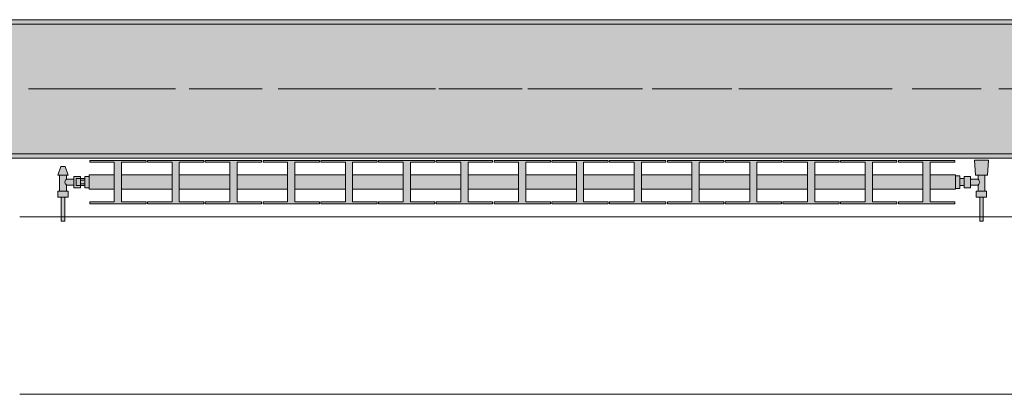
# Model space of a CAD drawing. Header units: metres. Extents: x -3.6 to 84.5, y -11 to 16.8.
# Tile 34 of 256: x 4.72 to 6.993, y -0.155 to 0.71. Entities that reach past the tile are written whole.
import ezdxf

# ---------------------------------------------------------------- set-up
doc = ezdxf.new("R2010")
doc.units = ezdxf.units.M
doc.header["$MEASUREMENT"] = 0
doc.linetypes.add('Achse', pattern=[0.2, 0.1, -0.05, 0, -0.05])
doc.linetypes.add('Strichlinie doppelt', pattern=[0.546806, 0.264583, -0.105833, 0.070556, -0.105833])
for name, color, linetype in [('451 - Universal.Achsen Raster', 7, 'Continuous'), ('604 - Struktur.Wand Aussen', 7, 'Continuous'), ('608 - Struktur.Träger', 7, 'Continuous'), ('801 - HKLSE.Heizung_ Klima_ Lüftung', 7, 'Continuous')]:
    doc.layers.add(name, color=color, linetype=linetype)
pattern_1 = [(45, (0, 0), (-0.01767767, 0.01767767), [0, -0.025])]

msp = doc.modelspace()

# ---------------------------------------------------------------- hatches: boundary and pattern name
at = {"layer": '608 - Struktur.Träger', "linetype": 'Continuous', "lineweight": 0, "true_color": 0x000000}
h = msp.add_hatch(dxfattribs=at)
h.set_pattern_fill('Gips_0001', color=18, style=0, pattern_type=2)
h.set_pattern_definition(pattern_1)
h.paths.add_polyline_path([(4.29, 0.71), (4.29, 0.7), (7.57, 0.7), (7.57, 0.71)])
h = msp.add_hatch(dxfattribs=at)
h.set_pattern_fill('Beton__Stahlbeton_0001', color=18, style=0, pattern_type=2)
h.set_pattern_definition([(45, (0, 0), (-0.08485281, 0.08485281), []), (45, (-0.04243, 0.04243), (-0.08485281, 0.08485281), [0.09, -0.03])])
h.paths.add_polyline_path([(0.69, 0.7), (0.38, 0.7), (0.38, 0.4), (0.69, 0.4), (3.97, 0.4), (4.29, 0.4), (7.57, 0.4), (7.89, 0.4), (11.17, 0.4), (11.49, 0.4), (14.77, 0.4), (15.09, 0.4), (18.37, 0.4), (18.69, 0.4), (21.97, 0.4), (22.29, 0.4), (25.57, 0.4), (25.89, 0.4), (29.17, 0.4), (29.49, 0.4), (32.77, 0.4), (33.09, 0.4), (36.37, 0.4), (36.69, 0.4), (39.97, 0.4), (40.29, 0.4), (43.57, 0.4), (43.89, 0.4), (47.17, 0.4), (47.49, 0.4), (50.77, 0.4), (51.09, 0.4), (51.8, 0.4), (51.97, 0.4), (54.37, 0.4), (54.69, 0.4), (57.97, 0.4), (58.29, 0.4), (61.57, 0.4), (61.88, 0.4), (61.88, 0.7), (61.57, 0.7), (58.29, 0.7), (57.97, 0.7), (54.69, 0.7), (54.37, 0.7), (51.97, 0.7), (51.8, 0.7), (51.09, 0.7), (50.77, 0.7), (47.49, 0.7), (47.17, 0.7), (43.89, 0.7), (43.57, 0.7), (40.29, 0.7), (39.935, 0.7), (36.69, 0.7), (36.37, 0.7), (33.09, 0.7), (32.77, 0.7), (29.49, 0.7), (29.17, 0.7), (25.89, 0.7), (25.57, 0.7), (22.29, 0.7), (21.97, 0.7), (18.69, 0.7), (18.37, 0.7), (15.09, 0.7), (14.77, 0.7), (11.49, 0.7), (11.17, 0.7), (7.89, 0.7), (7.57, 0.7), (4.29, 0.7), (3.97, 0.7)])
h = msp.add_hatch(dxfattribs=at)
h.set_pattern_fill('Gips_0001', color=18, style=0, pattern_type=2)
h.set_pattern_definition(pattern_1)
h.paths.add_polyline_path([(4.29, 0.4), (4.29, 0.39), (7.57, 0.39), (7.57, 0.4)])
at = {"layer": '801 - HKLSE.Heizung_ Klima_ Lüftung', "linetype": 'Continuous', "lineweight": 0, "true_color": 0x3a3a3a}
for points in [[(4.88, 0.348), (4.87, 0.348), (4.87, 0.343), (4.86, 0.343), (4.86, 0.348), (4.845, 0.348), (4.845, 0.342), (4.828, 0.342), (4.828, 0.351), (4.832, 0.351), (4.825, 0.371), (4.815, 0.371), (4.808, 0.351), (4.812, 0.351), (4.812, 0.314), (4.808, 0.314), (4.808, 0.3), (4.816, 0.3), (4.816, 0.245), (4.824, 0.245), (4.824, 0.3), (4.832, 0.3), (4.832, 0.314), (4.828, 0.314), (4.828, 0.328), (4.845, 0.328), (4.845, 0.322), (4.86, 0.322), (4.86, 0.327), (4.87, 0.327), (4.87, 0.322), (4.88, 0.322)], [(6.88, 0.3183), (6.88, 0.3517), (6.8217, 0.3517), (6.8217, 0.3808), (6.8783, 0.3808), (6.8783, 0.385), (6.7483, 0.385), (6.7483, 0.3808), (6.805, 0.3808), (6.805, 0.3517), (6.6883, 0.3517), (6.6883, 0.3808), (6.745, 0.3808), (6.745, 0.385), (6.615, 0.385), (6.615, 0.3808), (6.6717, 0.3808), (6.6717, 0.3517), (6.555, 0.3517), (6.555, 0.3808), (6.6117, 0.3808), (6.6117, 0.385), (6.4817, 0.385), (6.4817, 0.3808), (6.5383, 0.3808), (6.5383, 0.3517), (6.4217, 0.3517), (6.4217, 0.3808), (6.4783, 0.3808), (6.4783, 0.385), (6.3483, 0.385), (6.3483, 0.3808), (6.405, 0.3808), (6.405, 0.3517), (6.2883, 0.3517), (6.2883, 0.3808), (6.345, 0.3808), (6.345, 0.385), (6.215, 0.385), (6.215, 0.3808), (6.2717, 0.3808), (6.2717, 0.3517), (6.155, 0.3517), (6.155, 0.3808), (6.2117, 0.3808), (6.2117, 0.385), (6.0817, 0.385), (6.0817, 0.3808), (6.1383, 0.3808), (6.1383, 0.3517), (6.0217, 0.3517), (6.0217, 0.3808), (6.0783, 0.3808), (6.0783, 0.385), (5.9483, 0.385), (5.9483, 0.3808), (6.005, 0.3808), (6.005, 0.3517), (5.8883, 0.3517), (5.8883, 0.3808), (5.945, 0.3808), (5.945, 0.385), (5.815, 0.385), (5.815, 0.3808), (5.8717, 0.3808), (5.8717, 0.3517), (5.755, 0.3517), (5.755, 0.3808), (5.8117, 0.3808), (5.8117, 0.385), (5.6817, 0.385), (5.6817, 0.3808), (5.7383, 0.3808), (5.7383, 0.3517), (5.6217, 0.3517), (5.6217, 0.3808), (5.6783, 0.3808), (5.6783, 0.385), (5.5483, 0.385), (5.5483, 0.3808), (5.605, 0.3808), (5.605, 0.3517), (5.4883, 0.3517), (5.4883, 0.3808), (5.545, 0.3808), (5.545, 0.385), (5.415, 0.385), (5.415, 0.3808), (5.4717, 0.3808), (5.4717, 0.3517), (5.355, 0.3517), (5.355, 0.3808), (5.4117, 0.3808), (5.4117, 0.385), (5.2817, 0.385), (5.2817, 0.3808), (5.3383, 0.3808), (5.3383, 0.3517), (5.2217, 0.3517), (5.2217, 0.3808), (5.2783, 0.3808), (5.2783, 0.385), (5.1483, 0.385), (5.1483, 0.3808), (5.205, 0.3808), (5.205, 0.3517), (5.0883, 0.3517), (5.0883, 0.3808), (5.145, 0.3808), (5.145, 0.385), (5.015, 0.385), (5.015, 0.3808), (5.0717, 0.3808), (5.0717, 0.3517), (4.955, 0.3517), (4.955, 0.3808), (5.0117, 0.3808), (5.0117, 0.385), (4.8817, 0.385), (4.8817, 0.3808), (4.9383, 0.3808), (4.9383, 0.3517), (4.88, 0.3517), (4.88, 0.3183), (4.9383, 0.3183), (4.9383, 0.2892), (4.8817, 0.2892), (4.8817, 0.285), (5.0117, 0.285), (5.0117, 0.2892), (4.955, 0.2892), (4.955, 0.3183), (5.0717, 0.3183), (5.0717, 0.2892), (5.015, 0.2892), (5.015, 0.285), (5.145, 0.285), (5.145, 0.2892), (5.0883, 0.2892), (5.0883, 0.3183), (5.205, 0.3183), (5.205, 0.2892), (5.1483, 0.2892), (5.1483, 0.285), (5.2783, 0.285), (5.2783, 0.2892), (5.2217, 0.2892), (5.2217, 0.3183), (5.3383, 0.3183), (5.3383, 0.2892), (5.2817, 0.2892), (5.2817, 0.285), (5.4117, 0.285), (5.4117, 0.2892), (5.355, 0.2892), (5.355, 0.3183), (5.4717, 0.3183), (5.4717, 0.2892), (5.415, 0.2892), (5.415, 0.285), (5.545, 0.285), (5.545, 0.2892), (5.4883, 0.2892), (5.4883, 0.3183), (5.605, 0.3183), (5.605, 0.2892), (5.5483, 0.2892), (5.5483, 0.285), (5.6783, 0.285), (5.6783, 0.2892), (5.6217, 0.2892), (5.6217, 0.3183), (5.7383, 0.3183), (5.7383, 0.2892), (5.6817, 0.2892), (5.6817, 0.285), (5.8117, 0.285), (5.8117, 0.2892), (5.755, 0.2892), (5.755, 0.3183), (5.8717, 0.3183), (5.8717, 0.2892), (5.815, 0.2892), (5.815, 0.285), (5.945, 0.285), (5.945, 0.2892), (5.8883, 0.2892), (5.8883, 0.3183), (6.005, 0.3183), (6.005, 0.2892), (5.9483, 0.2892), (5.9483, 0.285), (6.0783, 0.285), (6.0783, 0.2892), (6.0217, 0.2892), (6.0217, 0.3183), (6.1383, 0.3183), (6.1383, 0.2892), (6.0817, 0.2892), (6.0817, 0.285), (6.2117, 0.285), (6.2117, 0.2892), (6.155, 0.2892), (6.155, 0.3183), (6.2717, 0.3183), (6.2717, 0.2892), (6.215, 0.2892), (6.215, 0.285), (6.345, 0.285), (6.345, 0.2892), (6.2883, 0.2892), (6.2883, 0.3183), (6.405, 0.3183), (6.405, 0.2892), (6.3483, 0.2892), (6.3483, 0.285), (6.4783, 0.285), (6.4783, 0.2892), (6.4217, 0.2892), (6.4217, 0.3183), (6.5383, 0.3183), (6.5383, 0.2892), (6.4817, 0.2892), (6.4817, 0.285), (6.6117, 0.285), (6.6117, 0.2892), (6.555, 0.2892), (6.555, 0.3183), (6.6717, 0.3183), (6.6717, 0.2892), (6.615, 0.2892), (6.615, 0.285), (6.745, 0.285), (6.745, 0.2892), (6.6883, 0.2892), (6.6883, 0.3183), (6.805, 0.3183), (6.805, 0.2892), (6.7483, 0.2892), (6.7483, 0.285), (6.8783, 0.285), (6.8783, 0.2892), (6.8217, 0.2892), (6.8217, 0.3183)], [(6.88, 0.3497), (6.88, 0.3203), (6.89, 0.3203), (6.89, 0.327), (6.9, 0.327), (6.9, 0.322), (6.915, 0.322), (6.915, 0.328), (6.932, 0.328), (6.932, 0.314), (6.928, 0.314), (6.928, 0.3), (6.936, 0.3), (6.936, 0.245), (6.944, 0.245), (6.944, 0.3), (6.952, 0.3), (6.952, 0.314), (6.948, 0.314), (6.948, 0.351), (6.954, 0.351), (6.956, 0.386), (6.924, 0.386), (6.926, 0.351), (6.932, 0.351), (6.932, 0.342), (6.915, 0.342), (6.915, 0.348), (6.9, 0.348), (6.9, 0.343), (6.89, 0.343), (6.89, 0.3497)]]:
    msp.add_hatch(color=250, dxfattribs=at).paths.add_polyline_path(points)

# ---------------------------------------------------------------- linework, layer by layer
at = {"layer": '451 - Universal.Achsen Raster', "color": 160, "linetype": 'Strichlinie doppelt', "lineweight": 9, "true_color": 0x3232ff}
msp.add_line((64.935, 0.55), (-3.175, 0.55), dxfattribs=at)
at = {"layer": '604 - Struktur.Wand Aussen', "color": 7, "linetype": 'Continuous', "lineweight": 13}
for p, q in [((7.12, 0.255), (4.72, 0.255)), ((4.72, -0.155), (7.12, -0.155))]:
    msp.add_line(p, q, dxfattribs=at)
at = {"layer": '608 - Struktur.Träger', "color": 7, "linetype": 'Continuous', "lineweight": 13}
for p, q in [((0.38, 0.71), (61.88, 0.71)), ((7.57, 0.7), (4.29, 0.7)), ((0.38, 0.39), (61.88, 0.39))]:
    msp.add_line(p, q, dxfattribs=at)
at = {"layer": '608 - Struktur.Träger', "color": 7, "linetype": 'Continuous', "lineweight": 5}
for p, q in [((7.57, 0.71), (4.29, 0.71)), ((7.57, 0.39), (4.29, 0.39))]:
    msp.add_line(p, q, dxfattribs=at)
at = {"layer": '608 - Struktur.Träger', "color": 7, "linetype": 'Achse', "lineweight": 9}
msp.add_line((0.38, 0.55), (61.88, 0.55), dxfattribs=at)
at = {"layer": '608 - Struktur.Träger', "color": 7, "linetype": 'Continuous', "lineweight": 13, "flags": 128}
msp.add_lwpolyline([(18.69, 0.4), (18.37, 0.4), (15.09, 0.4), (14.77, 0.4), (11.49, 0.4), (11.17, 0.4), (7.89, 0.4), (7.57, 0.4), (4.29, 0.4), (3.97, 0.4), (0.69, 0.4), (0.38, 0.4)], dxfattribs=at)
at = {"layer": '801 - HKLSE.Heizung_ Klima_ Lüftung', "color": 7, "linetype": 'Continuous', "lineweight": 5, "true_color": 0xebebeb}
for p, q in [((4.808, 0.351), (4.815, 0.371)), ((4.8165, 0.371), (4.815, 0.371)), ((4.82, 0.371), (4.8165, 0.371)), ((4.8235, 0.371), (4.82, 0.371)), ((4.825, 0.371), (4.8235, 0.371)), ((4.832, 0.351), (4.825, 0.371)), ((5.0117, 0.385), (4.8817, 0.385)), ((5.0117, 0.385), (4.8817, 0.385)), ((4.8817, 0.385), (4.8817, 0.3808)), ((4.8817, 0.3808), (4.9383, 0.3808)), ((4.9383, 0.3808), (4.9383, 0.2892)), ((4.955, 0.2892), (4.955, 0.3808)), ((4.955, 0.3808), (5.0117, 0.3808)), ((5.0117, 0.3808), (5.0117, 0.385)), ((5.0117, 0.3808), (5.0117, 0.385)), ((5.145, 0.385), (5.015, 0.385)), ((5.015, 0.385), (5.015, 0.3808)), ((5.145, 0.385), (5.015, 0.385)), ((5.015, 0.385), (5.015, 0.3808)), ((5.015, 0.3808), (5.0717, 0.3808)), ((5.0717, 0.3808), (5.0717, 0.2892)), ((5.0883, 0.2892), (5.0883, 0.3808)), ((5.0883, 0.3808), (5.145, 0.3808)), ((5.145, 0.3808), (5.145, 0.385)), ((5.145, 0.3808), (5.145, 0.385)), ((5.2783, 0.385), (5.1483, 0.385)), ((5.2783, 0.385), (5.1483, 0.385)), ((5.1483, 0.385), (5.1483, 0.3808)), ((5.1483, 0.3808), (5.205, 0.3808)), ((5.205, 0.3808), (5.205, 0.2892)), ((5.2217, 0.2892), (5.2217, 0.3808)), ((5.2217, 0.3808), (5.2783, 0.3808)), ((5.2783, 0.3808), (5.2783, 0.385)), ((5.2783, 0.3808), (5.2783, 0.385)), ((5.4117, 0.385), (5.2817, 0.385)), ((5.2817, 0.385), (5.2817, 0.3808)), ((5.4117, 0.385), (5.2817, 0.385)), ((5.2817, 0.385), (5.2817, 0.3808)), ((5.2817, 0.3808), (5.3383, 0.3808)), ((5.3383, 0.3808), (5.3383, 0.2892)), ((5.355, 0.2892), (5.355, 0.3808)), ((5.355, 0.3808), (5.4117, 0.3808)), ((5.4117, 0.3808), (5.4117, 0.385)), ((5.545, 0.385), (5.415, 0.385)), ((5.545, 0.385), (5.415, 0.385)), ((5.415, 0.385), (5.415, 0.3808)), ((5.415, 0.3808), (5.4717, 0.3808)), ((5.4717, 0.3808), (5.4717, 0.2892)), ((5.4883, 0.2892), (5.4883, 0.3808)), ((5.4883, 0.3808), (5.545, 0.3808)), ((5.545, 0.3808), (5.545, 0.385)), ((5.6783, 0.385), (5.5483, 0.385)), ((5.6783, 0.385), (5.5483, 0.385)), ((5.5483, 0.385), (5.5483, 0.3808)), ((5.5483, 0.3808), (5.605, 0.3808)), ((5.605, 0.3808), (5.605, 0.2892)), ((5.6217, 0.2892), (5.6217, 0.3808)), ((5.6217, 0.3808), (5.6783, 0.3808)), ((5.6783, 0.3808), (5.6783, 0.385)), ((5.6783, 0.3808), (5.6783, 0.385)), ((5.8117, 0.385), (5.6817, 0.385)), ((5.6817, 0.385), (5.6817, 0.3808)), ((5.8117, 0.385), (5.6817, 0.385)), ((5.6817, 0.385), (5.6817, 0.3808)), ((5.6817, 0.3808), (5.7383, 0.3808)), ((5.7383, 0.3808), (5.7383, 0.2892)), ((5.755, 0.2892), (5.755, 0.3808)), ((5.755, 0.3808), (5.8117, 0.3808)), ((5.8117, 0.3808), (5.8117, 0.385)), ((5.945, 0.385), (5.815, 0.385)), ((5.815, 0.385), (5.815, 0.3808)), ((5.945, 0.385), (5.815, 0.385)), ((5.815, 0.385), (5.815, 0.3808)), ((5.815, 0.3808), (5.8717, 0.3808)), ((5.8717, 0.3808), (5.8717, 0.2892)), ((5.8883, 0.2892), (5.8883, 0.3808)), ((5.8883, 0.3808), (5.945, 0.3808)), ((5.945, 0.3808), (5.945, 0.385)), ((6.0783, 0.385), (5.9483, 0.385)), ((6.0783, 0.385), (5.9483, 0.385)), ((5.9483, 0.385), (5.9483, 0.3808)), ((5.9483, 0.3808), (6.005, 0.3808)), ((6.005, 0.3808), (6.005, 0.2892)), ((6.0217, 0.2892), (6.0217, 0.3808)), ((6.0217, 0.3808), (6.0783, 0.3808)), ((6.0783, 0.3808), (6.0783, 0.385)), ((6.0783, 0.3808), (6.0783, 0.385)), ((6.2117, 0.385), (6.0817, 0.385)), ((6.2117, 0.385), (6.0817, 0.385)), ((6.0817, 0.385), (6.0817, 0.3808)), ((6.0817, 0.3808), (6.1383, 0.3808)), ((6.1383, 0.3808), (6.1383, 0.2892)), ((6.155, 0.2892), (6.155, 0.3808)), ((6.155, 0.3808), (6.2117, 0.3808)), ((6.2117, 0.3808), (6.2117, 0.385)), ((6.345, 0.385), (6.215, 0.385)), ((6.215, 0.385), (6.215, 0.3808)), ((6.345, 0.385), (6.215, 0.385)), ((6.215, 0.385), (6.215, 0.3808)), ((6.215, 0.3808), (6.2717, 0.3808)), ((6.2717, 0.3808), (6.2717, 0.2892)), ((6.2883, 0.2892), (6.2883, 0.3808)), ((6.2883, 0.3808), (6.345, 0.3808)), ((6.345, 0.3808), (6.345, 0.385)), ((6.345, 0.3808), (6.345, 0.385)), ((6.4783, 0.385), (6.3483, 0.385)), ((6.4783, 0.385), (6.3483, 0.385)), ((6.3483, 0.385), (6.3483, 0.3808)), ((6.3483, 0.3808), (6.405, 0.3808)), ((6.405, 0.3808), (6.405, 0.2892)), ((6.4217, 0.2892), (6.4217, 0.3808)), ((6.4217, 0.3808), (6.4783, 0.3808)), ((6.4783, 0.3808), (6.4783, 0.385)), ((6.6117, 0.385), (6.4817, 0.385)), ((6.4817, 0.385), (6.4817, 0.3808)), ((6.6117, 0.385), (6.4817, 0.385)), ((6.4817, 0.385), (6.4817, 0.3808)), ((6.4817, 0.3808), (6.5383, 0.3808)), ((6.5383, 0.3808), (6.5383, 0.2892)), ((6.555, 0.2892), (6.555, 0.3808)), ((6.555, 0.3808), (6.6117, 0.3808)), ((6.6117, 0.3808), (6.6117, 0.385)), ((6.745, 0.385), (6.615, 0.385)), ((6.615, 0.385), (6.615, 0.3808)), ((6.745, 0.385), (6.615, 0.385)), ((6.615, 0.385), (6.615, 0.3808)), ((6.615, 0.3808), (6.6717, 0.3808)), ((6.6717, 0.3808), (6.6717, 0.2892)), ((6.6883, 0.2892), (6.6883, 0.3808)), ((6.6883, 0.3808), (6.745, 0.3808)), ((6.745, 0.3808), (6.745, 0.385)), ((6.745, 0.3808), (6.745, 0.385)), ((6.8783, 0.385), (6.7483, 0.385)), ((6.8783, 0.385), (6.7483, 0.385)), ((6.7483, 0.385), (6.7483, 0.3808)), ((6.7483, 0.3808), (6.805, 0.3808)), ((6.805, 0.3808), (6.805, 0.2892)), ((6.8217, 0.2892), (6.8217, 0.3808)), ((6.8217, 0.3808), (6.8783, 0.3808)), ((6.8783, 0.3808), (6.8783, 0.385)), ((6.8783, 0.3808), (6.8783, 0.385)), ((6.9287, 0.386), (6.924, 0.386)), ((6.924, 0.386), (6.9287, 0.386)), ((6.926, 0.351), (6.924, 0.386)), ((6.9287, 0.386), (6.94, 0.386)), ((6.94, 0.386), (6.9287, 0.386)), ((6.94, 0.386), (6.9513, 0.386)), ((6.9513, 0.386), (6.94, 0.386)), ((6.9513, 0.386), (6.956, 0.386)), ((6.956, 0.386), (6.9513, 0.386)), ((6.954, 0.351), (6.956, 0.386)), ((4.8115, 0.351), (4.808, 0.351)), ((4.82, 0.351), (4.8115, 0.351)), ((4.812, 0.314), (4.812, 0.351)), ((4.8285, 0.351), (4.82, 0.351)), ((4.8263, 0.3399), (4.828, 0.342)), ((4.828, 0.342), (4.828, 0.351)), ((4.828, 0.342), (4.845, 0.342)), ((4.832, 0.351), (4.8285, 0.351)), ((4.845, 0.3415), (4.845, 0.348)), ((4.845, 0.348), (4.86, 0.348)), ((4.845, 0.3285), (4.845, 0.3415)), ((4.85, 0.3407), (4.85, 0.343)), ((4.86, 0.343), (4.85, 0.343)), ((4.86, 0.3415), (4.86, 0.348)), ((4.86, 0.348), (4.86, 0.343)), ((4.86, 0.3407), (4.86, 0.343)), ((4.86, 0.3407), (4.86, 0.343)), ((4.86, 0.343), (4.87, 0.343)), ((4.86, 0.3393), (4.86, 0.3415)), ((4.88, 0.348), (4.87, 0.348)), ((4.88, 0.348), (4.87, 0.348)), ((4.87, 0.335), (4.87, 0.348)), ((4.88, 0.348), (4.87, 0.348)), ((4.88, 0.348), (4.87, 0.348)), ((4.88, 0.3468), (4.88, 0.3517)), ((4.9383, 0.3517), (4.88, 0.3517)), ((4.88, 0.335), (4.88, 0.3468)), ((5.0717, 0.3517), (4.955, 0.3517)), ((5.205, 0.3517), (5.0883, 0.3517)), ((5.3383, 0.3517), (5.2217, 0.3517)), ((5.4717, 0.3517), (5.355, 0.3517)), ((5.605, 0.3517), (5.4883, 0.3517)), ((5.7383, 0.3517), (5.6217, 0.3517)), ((5.8717, 0.3517), (5.755, 0.3517)), ((6.005, 0.3517), (5.8883, 0.3517)), ((6.1383, 0.3517), (6.0217, 0.3517)), ((6.2717, 0.3517), (6.155, 0.3517)), ((6.405, 0.3517), (6.2883, 0.3517)), ((6.5383, 0.3517), (6.4217, 0.3517)), ((6.6717, 0.3517), (6.555, 0.3517)), ((6.805, 0.3517), (6.6883, 0.3517)), ((6.88, 0.3517), (6.8217, 0.3517)), ((6.88, 0.3468), (6.88, 0.3517)), ((6.89, 0.3497), (6.88, 0.3497)), ((6.89, 0.3497), (6.88, 0.3497)), ((6.89, 0.3497), (6.88, 0.3497)), ((6.89, 0.3497), (6.88, 0.3497)), ((6.88, 0.335), (6.88, 0.3468)), ((6.89, 0.335), (6.89, 0.3497)), ((6.89, 0.335), (6.89, 0.3497)), ((6.89, 0.3407), (6.89, 0.343)), ((6.9, 0.343), (6.89, 0.343)), ((6.9, 0.3415), (6.9, 0.348)), ((6.915, 0.348), (6.9, 0.348)), ((6.9, 0.3285), (6.9, 0.3415)), ((6.915, 0.3415), (6.915, 0.348)), ((6.932, 0.342), (6.915, 0.342)), ((6.915, 0.3285), (6.915, 0.3415)), ((6.926, 0.351), (6.9301, 0.351)), ((6.9301, 0.351), (6.94, 0.351)), ((6.932, 0.342), (6.932, 0.351)), ((6.9337, 0.3399), (6.932, 0.342)), ((6.94, 0.351), (6.9499, 0.351)), ((6.948, 0.314), (6.948, 0.351)), ((6.9499, 0.351), (6.954, 0.351)), ((4.8239, 0.335), (4.8253, 0.3379)), ((4.8253, 0.3321), (4.8239, 0.335)), ((4.8258, 0.3389), (4.8263, 0.3399)), ((4.8263, 0.3301), (4.8258, 0.3311)), ((4.828, 0.328), (4.8263, 0.3301)), ((4.828, 0.314), (4.828, 0.328)), ((4.828, 0.328), (4.845, 0.328)), ((4.845, 0.322), (4.845, 0.3285)), ((4.845, 0.322), (4.86, 0.322)), ((4.85, 0.335), (4.85, 0.3407)), ((4.85, 0.3293), (4.85, 0.335)), ((4.85, 0.327), (4.85, 0.3293)), ((4.86, 0.327), (4.85, 0.327)), ((4.86, 0.335), (4.86, 0.3407)), ((4.86, 0.3393), (4.86, 0.3407)), ((4.86, 0.335), (4.86, 0.3393)), ((4.87, 0.3393), (4.86, 0.3393)), ((4.86, 0.3307), (4.86, 0.335)), ((4.86, 0.3293), (4.86, 0.335)), ((4.87, 0.3307), (4.86, 0.3307)), ((4.86, 0.3285), (4.86, 0.3307)), ((4.86, 0.3293), (4.86, 0.3307)), ((4.86, 0.327), (4.86, 0.3293)), ((4.86, 0.327), (4.86, 0.3293)), ((4.86, 0.322), (4.86, 0.3285)), ((4.86, 0.327), (4.86, 0.322)), ((4.86, 0.327), (4.87, 0.327)), ((4.87, 0.322), (4.87, 0.335)), ((4.88, 0.322), (4.87, 0.322)), ((4.88, 0.3232), (4.88, 0.335)), ((4.88, 0.3183), (4.88, 0.3232)), ((4.9383, 0.3183), (4.88, 0.3183)), ((5.0717, 0.3183), (4.955, 0.3183)), ((5.205, 0.3183), (5.0883, 0.3183)), ((5.3383, 0.3183), (5.2217, 0.3183)), ((5.4717, 0.3183), (5.355, 0.3183)), ((5.605, 0.3183), (5.4883, 0.3183)), ((5.7383, 0.3183), (5.6217, 0.3183)), ((5.8717, 0.3183), (5.755, 0.3183)), ((6.005, 0.3183), (5.8883, 0.3183)), ((6.1383, 0.3183), (6.0217, 0.3183)), ((6.2717, 0.3183), (6.155, 0.3183)), ((6.405, 0.3183), (6.2883, 0.3183)), ((6.5383, 0.3183), (6.4217, 0.3183)), ((6.6717, 0.3183), (6.555, 0.3183)), ((6.805, 0.3183), (6.6883, 0.3183)), ((6.88, 0.3183), (6.8217, 0.3183)), ((6.88, 0.3232), (6.88, 0.335)), ((6.88, 0.3183), (6.88, 0.3232)), ((6.89, 0.3203), (6.88, 0.3203)), ((6.89, 0.3203), (6.88, 0.3203)), ((6.89, 0.335), (6.89, 0.3407)), ((6.89, 0.3203), (6.89, 0.335)), ((6.89, 0.3203), (6.89, 0.335)), ((6.89, 0.3293), (6.89, 0.335)), ((6.89, 0.327), (6.89, 0.3293)), ((6.9, 0.327), (6.89, 0.327)), ((6.9, 0.322), (6.9, 0.3285)), ((6.915, 0.322), (6.9, 0.322)), ((6.915, 0.322), (6.915, 0.3285)), ((6.932, 0.328), (6.915, 0.328)), ((6.932, 0.328), (6.9337, 0.3301)), ((6.932, 0.314), (6.932, 0.328)), ((6.9342, 0.3389), (6.9337, 0.3399)), ((6.9337, 0.3301), (6.9342, 0.3311)), ((6.9361, 0.335), (6.9347, 0.3379)), ((6.9347, 0.3321), (6.9361, 0.335)), ((4.814, 0.314), (4.808, 0.314)), ((4.808, 0.3), (4.808, 0.314)), ((4.814, 0.3), (4.808, 0.3)), ((4.826, 0.314), (4.814, 0.314)), ((4.826, 0.3), (4.814, 0.3)), ((4.816, 0.245), (4.816, 0.3)), ((4.8172, 0.3), (4.816, 0.3)), ((4.82, 0.3), (4.8172, 0.3)), ((4.8228, 0.3), (4.82, 0.3)), ((4.824, 0.3), (4.8228, 0.3)), ((4.824, 0.245), (4.824, 0.3)), ((4.832, 0.314), (4.826, 0.314)), ((4.832, 0.3), (4.826, 0.3)), ((4.832, 0.3), (4.832, 0.314)), ((6.928, 0.314), (6.934, 0.314)), ((6.928, 0.3), (6.928, 0.314)), ((6.928, 0.3), (6.934, 0.3)), ((6.934, 0.314), (6.946, 0.314)), ((6.934, 0.3), (6.946, 0.3)), ((6.936, 0.245), (6.936, 0.3)), ((6.936, 0.3), (6.9372, 0.3)), ((6.9372, 0.3), (6.94, 0.3)), ((6.94, 0.3), (6.9428, 0.3)), ((6.9428, 0.3), (6.944, 0.3)), ((6.944, 0.245), (6.944, 0.3)), ((6.946, 0.314), (6.952, 0.314)), ((6.946, 0.3), (6.952, 0.3)), ((6.952, 0.3), (6.952, 0.314)), ((4.9383, 0.2892), (4.8817, 0.2892)), ((4.8817, 0.2892), (4.8817, 0.285)), ((4.8817, 0.285), (5.0117, 0.285)), ((5.0117, 0.2892), (4.955, 0.2892)), ((5.0117, 0.285), (5.0117, 0.2892)), ((5.0117, 0.285), (5.0117, 0.2892)), ((5.015, 0.2892), (5.015, 0.285)), ((5.0717, 0.2892), (5.015, 0.2892)), ((5.015, 0.2892), (5.015, 0.285)), ((5.015, 0.285), (5.145, 0.285)), ((5.145, 0.2892), (5.0883, 0.2892)), ((5.145, 0.285), (5.145, 0.2892)), ((5.145, 0.285), (5.145, 0.2892)), ((5.205, 0.2892), (5.1483, 0.2892)), ((5.1483, 0.2892), (5.1483, 0.285)), ((5.1483, 0.285), (5.2783, 0.285)), ((5.2783, 0.2892), (5.2217, 0.2892)), ((5.2783, 0.285), (5.2783, 0.2892)), ((5.2783, 0.285), (5.2783, 0.2892)), ((5.2817, 0.2892), (5.2817, 0.285)), ((5.3383, 0.2892), (5.2817, 0.2892)), ((5.2817, 0.2892), (5.2817, 0.285)), ((5.2817, 0.285), (5.4117, 0.285)), ((5.4117, 0.2892), (5.355, 0.2892)), ((5.4117, 0.285), (5.4117, 0.2892)), ((5.4717, 0.2892), (5.415, 0.2892)), ((5.415, 0.2892), (5.415, 0.285)), ((5.415, 0.285), (5.545, 0.285)), ((5.545, 0.2892), (5.4883, 0.2892)), ((5.545, 0.285), (5.545, 0.2892)), ((5.605, 0.2892), (5.5483, 0.2892)), ((5.5483, 0.2892), (5.5483, 0.285)), ((5.5483, 0.285), (5.6783, 0.285)), ((5.6783, 0.2892), (5.6217, 0.2892)), ((5.6783, 0.285), (5.6783, 0.2892)), ((5.6783, 0.285), (5.6783, 0.2892)), ((5.6817, 0.2892), (5.6817, 0.285)), ((5.7383, 0.2892), (5.6817, 0.2892)), ((5.6817, 0.2892), (5.6817, 0.285)), ((5.6817, 0.285), (5.8117, 0.285)), ((5.8117, 0.2892), (5.755, 0.2892)), ((5.8117, 0.285), (5.8117, 0.2892)), ((5.815, 0.2892), (5.815, 0.285)), ((5.8717, 0.2892), (5.815, 0.2892)), ((5.815, 0.2892), (5.815, 0.285)), ((5.815, 0.285), (5.945, 0.285)), ((5.945, 0.2892), (5.8883, 0.2892)), ((5.945, 0.285), (5.945, 0.2892)), ((6.005, 0.2892), (5.9483, 0.2892)), ((5.9483, 0.2892), (5.9483, 0.285)), ((5.9483, 0.285), (6.0783, 0.285)), ((6.0783, 0.2892), (6.0217, 0.2892)), ((6.0783, 0.285), (6.0783, 0.2892)), ((6.0783, 0.285), (6.0783, 0.2892)), ((6.1383, 0.2892), (6.0817, 0.2892)), ((6.0817, 0.2892), (6.0817, 0.285)), ((6.0817, 0.285), (6.2117, 0.285)), ((6.2117, 0.2892), (6.155, 0.2892)), ((6.2117, 0.285), (6.2117, 0.2892)), ((6.215, 0.2892), (6.215, 0.285)), ((6.2717, 0.2892), (6.215, 0.2892)), ((6.215, 0.2892), (6.215, 0.285)), ((6.215, 0.285), (6.345, 0.285)), ((6.345, 0.2892), (6.2883, 0.2892)), ((6.345, 0.285), (6.345, 0.2892)), ((6.345, 0.285), (6.345, 0.2892)), ((6.405, 0.2892), (6.3483, 0.2892)), ((6.3483, 0.2892), (6.3483, 0.285)), ((6.3483, 0.285), (6.4783, 0.285)), ((6.4783, 0.2892), (6.4217, 0.2892)), ((6.4783, 0.285), (6.4783, 0.2892)), ((6.4817, 0.2892), (6.4817, 0.285)), ((6.5383, 0.2892), (6.4817, 0.2892)), ((6.4817, 0.2892), (6.4817, 0.285)), ((6.4817, 0.285), (6.6117, 0.285)), ((6.6117, 0.2892), (6.555, 0.2892)), ((6.6117, 0.285), (6.6117, 0.2892)), ((6.615, 0.2892), (6.615, 0.285)), ((6.6717, 0.2892), (6.615, 0.2892)), ((6.615, 0.2892), (6.615, 0.285)), ((6.615, 0.285), (6.745, 0.285)), ((6.745, 0.2892), (6.6883, 0.2892)), ((6.745, 0.285), (6.745, 0.2892)), ((6.745, 0.285), (6.745, 0.2892)), ((6.805, 0.2892), (6.7483, 0.2892)), ((6.7483, 0.2892), (6.7483, 0.285)), ((6.7483, 0.285), (6.8783, 0.285)), ((6.8783, 0.2892), (6.8217, 0.2892)), ((6.8783, 0.285), (6.8783, 0.2892)), ((6.8783, 0.285), (6.8783, 0.2892)), ((4.8172, 0.245), (4.816, 0.245)), ((4.82, 0.245), (4.8172, 0.245)), ((4.8228, 0.245), (4.82, 0.245)), ((4.824, 0.245), (4.8228, 0.245)), ((6.936, 0.245), (6.9372, 0.245)), ((6.9372, 0.245), (6.94, 0.245)), ((6.94, 0.245), (6.9428, 0.245)), ((6.9428, 0.245), (6.944, 0.245))]:
    msp.add_line(p, q, dxfattribs=at)

doc.saveas('drawing.dxf')
